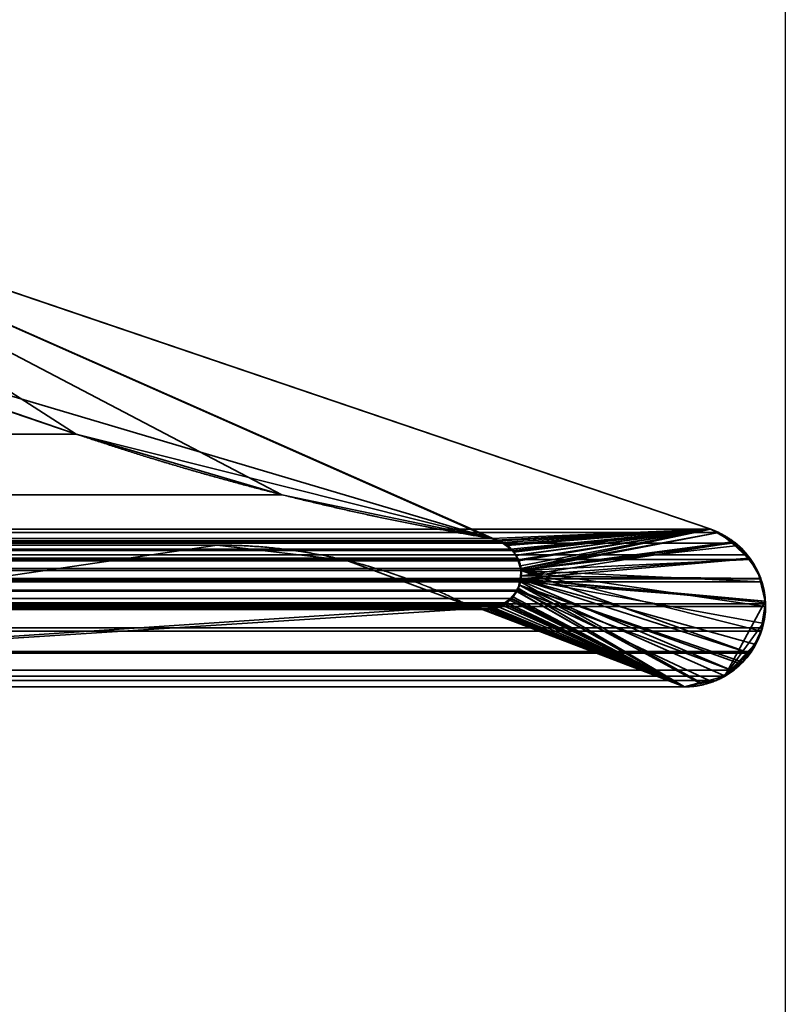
# Model space of a CAD drawing. Header units: millimetres. Extents: x -490 to 6690, y -115 to 132.
# Tile 144 of 256: x 309 to 313, y -3 to 2. Entities that reach past the tile are written whole.
import ezdxf

# ---------------------------------------------------------------- set-up
doc = ezdxf.new("R2010")
doc.units = ezdxf.units.MM
doc.layers.add('151', color=7, linetype='Continuous', true_color=0xffffff)

# ---------------------------------------------------------------- blocks, each defined once
blk = doc.blocks.new('UG_SURFACE_001')
at = {"layer": '151', "color": 252, "linetype": 'Continuous', "lineweight": 35}
for points in [[(490, -6.2, 2201.9999), (490, 113.2, 2201.9999), (-490, 113.2, 2201.9999), (-490, -6.2, 2201.9999)], [(-340, -6.2, 2052), (-340, 113.2, 2052), (340, 113.2, 2052), (340, -6.2, 2052)]]:
    blk.add_3dface(points, dxfattribs=at)
blk = doc.blocks.new('UG_SURFACE_045')
at = {"layer": '151', "color": 14, "linetype": 'Continuous', "lineweight": 35}
for points in [[(317.3, -10, 2024.3001), (317.3, 19, 2024.3001), (-317.3, 19, 2024.3001), (-317.3, -10, 2024.3001)], [(313.25, 16.25, 2020.2501), (313.25, -22, 2020.2501), (-313.25, -22, 2020.2501), (-313.25, 16.25, 2020.2501)]]:
    blk.add_3dface(points, dxfattribs=at)
blk = doc.blocks.new('UG_SURFACE_046')
at = {"layer": '151', "color": 7, "linetype": 'Continuous', "lineweight": 35}
for points in [[(-313.25, 16, 2020.2501), (-313.25, -22, 2020.2501), (313.25, -22, 2020.2501), (313.25, 16, 2020.2501)], [(313, 16, 2020), (313, -22, 2020), (-313, -22, 2020), (-313, 16, 2020)]]:
    blk.add_3dface(points, dxfattribs=at)
blk = doc.blocks.new('UG_SURFACE_054')
at = {"layer": '151', "color": 46, "linetype": 'Continuous', "lineweight": 35}
for points in [[(307.1912, 2.4839, 2014.1912), (311.2469, 3.6468, 2018.2469), (311.5824, 3.1368, 2018.5823), (307.3519, 1.9237, 2014.3518)], [(-311.5824, 3.1368, 2018.5823), (-307.3519, 1.9237, 2014.3518), (307.3519, 1.9237, 2014.3518), (311.5824, 3.1368, 2018.5823)], [(-307.3378, 1.3457, 2014.3378), (-312.6169, -0.45, 2019.6168), (312.6169, -0.45, 2019.6168), (307.3378, 1.3457, 2014.3378)], [(309.3752, 0.0371, 2016.3753), (307.1501, 0.794, 2014.1501), (307.3378, 1.3457, 2014.3378)], [(307.3378, 1.3457, 2014.3378), (312.6169, -0.45, 2019.6168), (311.4966, -0.4967, 2018.4968), (310.4251, -0.273, 2017.4251)], [(310.4251, -0.273, 2017.4251), (309.3752, 0.0371, 2016.3753), (307.3378, 1.3457, 2014.3378)], [(-309.3752, 0.0371, 2016.3753), (-307.1501, 0.794, 2014.1501), (307.1501, 0.794, 2014.1501), (309.3752, 0.0371, 2016.3753)], [(-310.4251, -0.273, 2017.4251), (309.3752, 0.0371, 2016.3753), (310.4251, -0.273, 2017.4251)], [(-310.4251, -0.273, 2017.4251), (-309.3752, 0.0371, 2016.3753), (309.3752, 0.0371, 2016.3753)], [(310.4251, -0.273, 2017.4251), (-311.4966, -0.4967, 2018.4968), (-310.4251, -0.273, 2017.4251)], [(310.4251, -0.273, 2017.4251), (311.4966, -0.4967, 2018.4968), (-311.4966, -0.4967, 2018.4968)], [(312.6591, -0.467, 2019.659), (312.6169, -0.45, 2019.6168), (-312.6169, -0.45, 2019.6168), (-312.6591, -0.467, 2019.659)], [(312.6169, -0.45, 2019.6168), (311.5389, -0.5091, 2018.539), (311.4966, -0.4967, 2018.4968)], [(311.5501, -0.5173, 2018.5502), (311.5389, -0.5091, 2018.539), (312.6169, -0.45, 2019.6168)], [(312.6169, -0.45, 2019.6168), (311.5962, -0.5514, 2018.5962), (311.5501, -0.5173, 2018.5502)], [(312.6169, -0.45, 2019.6168), (311.6063, -0.5588, 2018.6062), (311.5962, -0.5514, 2018.5962)], [(311.6373, -0.6107, 2018.6374), (311.6291, -0.5971, 2018.6291), (311.6063, -0.5588, 2018.6062), (312.6169, -0.45, 2019.6168)], [(311.6468, -0.6506, 2018.6467), (311.6373, -0.6107, 2018.6374), (312.6169, -0.45, 2019.6168)], [(312.6169, -0.45, 2019.6168), (312.6591, -0.467, 2019.659), (311.6492, -0.6609, 2018.6491), (311.6468, -0.6506, 2018.6467)], [(-312.6591, -0.467, 2019.659), (-312.727, -0.5199, 2019.727), (312.727, -0.5199, 2019.727)], [(-312.6591, -0.467, 2019.659), (312.727, -0.5199, 2019.727), (312.6591, -0.467, 2019.659)], [(-311.5499, -0.5199, 2018.5499), (-311.4966, -0.4967, 2018.4968), (311.4966, -0.4967, 2018.4968)], [(311.4966, -0.4967, 2018.4968), (311.5389, -0.5091, 2018.539), (-311.5499, -0.5199, 2018.5499)], [(311.6492, -0.6609, 2018.6491), (312.6591, -0.467, 2019.659), (312.727, -0.5199, 2019.727)], [(312.8041, -0.58, 2019.8042), (312.727, -0.5199, 2019.727), (-312.727, -0.5199, 2019.727), (-312.8041, -0.58, 2019.8042)], [(-311.6241, -0.5838, 2018.6241), (-311.5956, -0.5516, 2018.5955), (311.5962, -0.5514, 2018.5962)], [(311.5962, -0.5514, 2018.5962), (311.6063, -0.5588, 2018.6062), (-311.6241, -0.5838, 2018.6241)], [(311.5962, -0.5514, 2018.5962), (-311.5956, -0.5516, 2018.5955), (-311.5783, -0.5322, 2018.5783)], [(311.5962, -0.5514, 2018.5962), (-311.5783, -0.5322, 2018.5783), (-311.5499, -0.5199, 2018.5499)], [(311.5389, -0.5091, 2018.539), (311.5501, -0.5173, 2018.5502), (-311.5499, -0.5199, 2018.5499)], [(-311.5499, -0.5199, 2018.5499), (311.5501, -0.5173, 2018.5502), (311.5962, -0.5514, 2018.5962)], [(310.7576, -0.6093, 2017.7577), (310.0955, -0.5306, 2017.0956), (-310.0955, -0.5306, 2017.0956), (-310.7576, -0.6093, 2017.7577)], [(310.0955, -0.5306, 2017.0956), (305.1716, -0.5306, 2012.1715), (-305.1716, -0.5306, 2012.1715), (-310.0955, -0.5306, 2017.0956)], [(305.1716, -1.2556, 2012.1715), (305.1716, -0.5306, 2012.1715), (310.0955, -0.5306, 2017.0956)], [(310.0955, -0.5306, 2017.0956), (310.7576, -0.6093, 2017.7577), (311.3828, -0.841, 2018.3828), (305.1716, -1.2556, 2012.1715)], [(312.727, -0.5199, 2019.727), (312.8041, -0.58, 2019.8042), (312.8183, -0.6051, 2019.8183), (311.6492, -0.6609, 2018.6491)], [(-312.8041, -0.58, 2019.8042), (-312.8183, -0.6051, 2019.8183), (312.8183, -0.6051, 2019.8183)], [(-312.8041, -0.58, 2019.8042), (312.8183, -0.6051, 2019.8183), (312.8041, -0.58, 2019.8042)], [(-311.6454, -0.6371, 2018.6455), (-311.6292, -0.5965, 2018.6293), (311.6291, -0.5971, 2018.6291)], [(311.6291, -0.5971, 2018.6291), (311.6373, -0.6107, 2018.6374), (-311.6454, -0.6371, 2018.6455)], [(311.6291, -0.5971, 2018.6291), (-311.6292, -0.5965, 2018.6293), (-311.6241, -0.5838, 2018.6241)], [(311.6063, -0.5588, 2018.6062), (311.6291, -0.5971, 2018.6291), (-311.6241, -0.5838, 2018.6241)], [(312.873, -0.7016, 2019.8729), (312.8183, -0.6051, 2019.8183), (-312.8183, -0.6051, 2019.8183), (-312.873, -0.7016, 2019.8729)], [(-311.6497, -0.6882, 2018.6496), (-311.6465, -0.6503, 2018.6465), (311.6468, -0.6506, 2018.6467)], [(-311.647, -0.7072, 2018.647), (-311.6497, -0.6882, 2018.6496), (311.6468, -0.6506, 2018.6467)], [(311.6468, -0.6506, 2018.6467), (311.6492, -0.6609, 2018.6491), (-311.647, -0.7072, 2018.647)], [(311.6373, -0.6107, 2018.6374), (-311.6465, -0.6503, 2018.6465), (-311.6454, -0.6371, 2018.6455)], [(311.6373, -0.6107, 2018.6374), (311.6468, -0.6506, 2018.6467), (-311.6465, -0.6503, 2018.6465)], [(-310.7576, -0.6093, 2017.7577), (-311.3828, -0.841, 2018.3828), (311.3828, -0.841, 2018.3828), (310.7576, -0.6093, 2017.7577)], [(311.6492, -0.6609, 2018.6491), (312.8183, -0.6051, 2019.8183), (312.873, -0.7016, 2019.8729), (312.8761, -0.7183, 2019.876)], [(-312.873, -0.7016, 2019.8729), (-312.8761, -0.7183, 2019.876), (312.8761, -0.7183, 2019.876)], [(-312.873, -0.7016, 2019.8729), (312.8761, -0.7183, 2019.876), (312.873, -0.7016, 2019.8729)], [(311.6492, -0.6609, 2018.6491), (311.6468, -0.7073, 2018.6467), (-311.647, -0.7072, 2018.647)], [(311.6468, -0.7073, 2018.6467), (311.6492, -0.6609, 2018.6491), (312.816, -1.0838, 2019.8159)], [(311.6492, -0.6609, 2018.6491), (312.8956, -0.8445, 2019.8956), (312.8822, -0.9531, 2019.8822), (312.8743, -0.9701, 2019.8743)], [(312.8743, -0.9701, 2019.8743), (312.8252, -1.0754, 2019.8252), (312.816, -1.0838, 2019.8159), (311.6492, -0.6609, 2018.6491)], [(312.8761, -0.7183, 2019.876), (312.8973, -0.8307, 2019.8972), (312.8956, -0.8445, 2019.8956), (311.6492, -0.6609, 2018.6491)], [(312.8973, -0.8307, 2019.8972), (312.8761, -0.7183, 2019.876), (-312.8761, -0.7183, 2019.876), (-312.8973, -0.8307, 2019.8972)], [(-311.6455, -0.7182, 2018.6455), (-311.647, -0.7072, 2018.647), (311.6468, -0.7073, 2018.6467)], [(-311.6455, -0.7182, 2018.6455), (311.6468, -0.7073, 2018.6467), (311.6464, -0.7137, 2018.6465)], [(-311.6288, -0.7612, 2018.6288), (-311.6455, -0.7182, 2018.6455), (311.6464, -0.7137, 2018.6465)], [(311.6464, -0.7137, 2018.6465), (311.6289, -0.7613, 2018.6288), (-311.6288, -0.7612, 2018.6288)], [(311.6289, -0.7613, 2018.6288), (311.6464, -0.7137, 2018.6465), (312.7224, -1.1699, 2019.7225)], [(312.816, -1.0838, 2019.8159), (312.7224, -1.1699, 2019.7225), (311.6464, -0.7137, 2018.6465), (311.6468, -0.7073, 2018.6467)], [(-311.626, -0.7683, 2018.626), (-311.6288, -0.7612, 2018.6288), (311.6289, -0.7613, 2018.6288)], [(-311.626, -0.7683, 2018.626), (311.6289, -0.7613, 2018.6288), (311.6269, -0.7668, 2018.6269)], [(-311.626, -0.7683, 2018.626), (311.6269, -0.7668, 2018.6269), (311.5937, -0.8045, 2018.5938)], [(311.5937, -0.8045, 2018.5938), (-311.5952, -0.8073, 2018.5952), (-311.626, -0.7683, 2018.626)], [(-311.5912, -0.8123, 2018.5912), (-311.5952, -0.8073, 2018.5952), (311.5937, -0.8045, 2018.5938)], [(-311.5912, -0.8123, 2018.5912), (311.5937, -0.8045, 2018.5938), (311.5753, -0.8255, 2018.5752)], [(312.4836, -1.2556, 2019.4836), (311.5753, -0.8255, 2018.5752), (311.5937, -0.8045, 2018.5938)], [(311.5937, -0.8045, 2018.5938), (311.6269, -0.7668, 2018.6269), (312.4836, -1.2556, 2019.4836)], [(312.6092, -1.2224, 2019.6092), (312.4836, -1.2556, 2019.4836), (311.6269, -0.7668, 2018.6269), (311.6289, -0.7613, 2018.6288)], [(311.6289, -0.7613, 2018.6288), (312.7224, -1.1699, 2019.7225), (312.6881, -1.2015, 2019.6881), (312.6092, -1.2224, 2019.6092)], [(-312.8973, -0.8307, 2019.8972), (312.8956, -0.8445, 2019.8956), (312.8973, -0.8307, 2019.8972)], [(-312.8973, -0.8307, 2019.8972), (-312.8956, -0.8445, 2019.8956), (312.8956, -0.8445, 2019.8956)], [(312.8956, -0.8445, 2019.8956), (-312.8956, -0.8445, 2019.8956), (-312.8822, -0.9531, 2019.8822)], [(312.8822, -0.9531, 2019.8822), (312.8956, -0.8445, 2019.8956), (-312.8822, -0.9531, 2019.8822)], [(-311.5912, -0.8123, 2018.5912), (311.5753, -0.8255, 2018.5752), (311.5481, -0.8358, 2018.548)], [(311.5481, -0.8358, 2018.548), (-311.5478, -0.8364, 2018.5478), (-311.5912, -0.8123, 2018.5912)], [(-311.5145, -0.8548, 2018.5144), (-311.5478, -0.8364, 2018.5478), (311.5481, -0.8358, 2018.548)], [(-311.4946, -0.8548, 2018.4946), (-311.5145, -0.8548, 2018.5144), (311.5481, -0.8358, 2018.548)], [(311.5481, -0.8358, 2018.548), (311.4941, -0.8564, 2018.4941), (-311.4946, -0.8548, 2018.4946)], [(-311.4373, -0.8549, 2018.4374), (-311.4946, -0.8548, 2018.4946), (311.4941, -0.8564, 2018.4941)], [(311.4835, -0.8604, 2018.4834), (311.438, -0.8517, 2018.4381), (-311.4373, -0.8549, 2018.4374)], [(-311.4189, -0.8549, 2018.419), (-311.4373, -0.8549, 2018.4374), (311.438, -0.8517, 2018.4381)], [(311.4941, -0.8564, 2018.4941), (311.4835, -0.8604, 2018.4834), (-311.4373, -0.8549, 2018.4374)], [(-311.4189, -0.8549, 2018.419), (311.438, -0.8517, 2018.4381), (311.3828, -0.841, 2018.3828)], [(311.3828, -0.841, 2018.3828), (-311.3828, -0.841, 2018.3828), (-311.4189, -0.8549, 2018.419)], [(312.4836, -1.2556, 2019.4836), (305.1716, -1.2556, 2012.1715), (311.3828, -0.841, 2018.3828), (311.438, -0.8517, 2018.4381)], [(311.438, -0.8517, 2018.4381), (311.4835, -0.8604, 2018.4834), (312.4836, -1.2556, 2019.4836)], [(311.4941, -0.8564, 2018.4941), (311.5481, -0.8358, 2018.548), (312.4836, -1.2556, 2019.4836)], [(311.5481, -0.8358, 2018.548), (311.5753, -0.8255, 2018.5752), (312.4836, -1.2556, 2019.4836)], [(312.4836, -1.2556, 2019.4836), (311.4835, -0.8604, 2018.4834), (311.4941, -0.8564, 2018.4941)], [(-312.8822, -0.9531, 2019.8822), (-312.8743, -0.9701, 2019.8743), (312.8743, -0.9701, 2019.8743), (312.8822, -0.9531, 2019.8822)], [(312.8252, -1.0754, 2019.8252), (-312.8743, -0.9701, 2019.8743), (-312.8252, -1.0754, 2019.8252)], [(312.8252, -1.0754, 2019.8252), (312.8743, -0.9701, 2019.8743), (-312.8743, -0.9701, 2019.8743)], [(-312.8252, -1.0754, 2019.8252), (-312.816, -1.0838, 2019.8159), (312.816, -1.0838, 2019.8159), (312.8252, -1.0754, 2019.8252)], [(312.816, -1.0838, 2019.8159), (-312.816, -1.0838, 2019.8159), (-312.7224, -1.1699, 2019.7225), (312.7224, -1.1699, 2019.7225)], [(312.7224, -1.1699, 2019.7225), (-312.7224, -1.1699, 2019.7225), (-312.6881, -1.2015, 2019.6881)], [(312.6881, -1.2015, 2019.6881), (312.7224, -1.1699, 2019.7225), (-312.6881, -1.2015, 2019.6881)], [(-312.6881, -1.2015, 2019.6881), (-312.6092, -1.2224, 2019.6092), (312.6092, -1.2224, 2019.6092), (312.6881, -1.2015, 2019.6881)], [(312.6092, -1.2224, 2019.6092), (-312.6092, -1.2224, 2019.6092), (-312.4836, -1.2556, 2019.4836), (312.4836, -1.2556, 2019.4836)], [(305.1716, -1.2556, 2012.1715), (312.4836, -1.2556, 2019.4836), (-312.4836, -1.2556, 2019.4836), (-305.1716, -1.2556, 2012.1715)]]:
    blk.add_3dface(points, dxfattribs=at)
blk = doc.blocks.new('UG_SURFACE_055')
at = {"layer": '151', "color": 46, "linetype": 'Continuous', "lineweight": 35}
for points in [[(307.1912, 2.4839, -8), (311.2469, 3.6468, -8), (311.5824, 3.1368, -8), (307.3519, 1.9237, -8)], [(307.3519, 1.9237, 2014.3518), (311.5824, 3.1368, 2018.5823), (311.2469, 3.6468, 2018.2469), (307.1912, 2.4839, 2014.1912)], [(311.5824, 3.1368, 2018.5823), (307.3519, 1.9237, 2014.3518), (307.3519, 1.9237, -8), (311.5824, 3.1368, -8)], [(311.4966, -0.4967, -8), (307.1501, 0.794, -8), (307.3378, 1.3457, -8)], [(307.3378, 1.3457, 2014.3378), (307.1501, 0.794, 2014.1501), (309.3752, 0.0371, 2016.3753)], [(307.3378, 1.3457, -8), (311.5695, -0.5259, -8), (311.5177, -0.5051, -8)], [(311.5177, -0.5051, -8), (311.4966, -0.4967, -8), (307.3378, 1.3457, -8)], [(311.5695, -0.5259, -8), (307.3378, 1.3457, -8), (312.6169, -0.45, -8)], [(307.3378, 1.3457, 2014.3378), (309.3752, 0.0371, 2016.3753), (310.4251, -0.273, 2017.4251)], [(310.4251, -0.273, 2017.4251), (311.4966, -0.4967, 2018.4968), (312.6169, -0.45, 2019.6168), (307.3378, 1.3457, 2014.3378)], [(307.3378, 1.3457, 2014.3378), (312.6169, -0.45, 2019.6168), (312.6169, -0.45, -8), (307.3378, 1.3457, -8)], [(309.3752, 0.0371, 2016.3753), (307.1501, 0.794, 2014.1501), (307.1501, 0.794, -8), (309.3752, 0.0371, -8)], [(311.4966, -0.4967, -8), (309.3752, 0.0371, -8), (307.1501, 0.794, -8)], [(310.4251, -0.273, 2017.4251), (309.3752, 0.0371, -8), (311.4966, -0.4967, -8)], [(310.4251, -0.273, 2017.4251), (309.3752, 0.0371, 2016.3753), (309.3752, 0.0371, -8)], [(311.4966, -0.4967, -8), (311.4966, -0.4967, 2018.4968), (310.4251, -0.273, 2017.4251)], [(312.6169, -0.45, 2019.6168), (311.4966, -0.4967, 2018.4968), (311.518, -0.506, 2018.518)], [(312.6169, -0.45, 2019.6168), (311.518, -0.506, 2018.518), (311.5692, -0.5282, 2018.5692)], [(311.5692, -0.5282, 2018.5692), (311.5783, -0.5322, 2018.5783), (312.6169, -0.45, 2019.6168)], [(311.5697, -0.526, -8), (311.5695, -0.5259, -8), (312.6169, -0.45, -8)], [(311.6075, -0.5659, -8), (311.5697, -0.526, -8), (312.6169, -0.45, -8)], [(312.6169, -0.45, 2019.6168), (311.5783, -0.5322, 2018.5783), (311.6085, -0.5662, 2018.6086)], [(312.6169, -0.45, -8), (311.6236, -0.5829, -8), (311.6075, -0.5659, -8)], [(311.6085, -0.5662, 2018.6086), (311.6241, -0.5838, 2018.6241), (312.6169, -0.45, 2019.6168)], [(311.6316, -0.6066, -8), (311.6236, -0.5829, -8), (312.6169, -0.45, -8)], [(312.6169, -0.45, 2019.6168), (311.6241, -0.5838, 2018.6241), (311.6333, -0.6069, 2018.6334)], [(312.6169, -0.45, -8), (311.6474, -0.6529, -8), (311.6316, -0.6066, -8)], [(311.6333, -0.6069, 2018.6334), (311.6454, -0.6371, 2018.6455), (312.6169, -0.45, 2019.6168)], [(312.6591, -0.467, 2019.659), (312.6169, -0.45, 2019.6168), (311.6454, -0.6371, 2018.6455), (311.6467, -0.6528, 2018.6467)], [(311.6488, -0.6572, -8), (311.6474, -0.6529, -8), (312.6169, -0.45, -8), (312.7276, -0.5147, -8)], [(312.7276, -0.5147, -8), (312.6169, -0.45, -8), (312.6169, -0.45, 2019.6168)], [(312.6169, -0.45, 2019.6168), (312.6591, -0.467, 2019.659), (312.7276, -0.5147, -8)], [(311.5177, -0.5051, -8), (311.518, -0.506, 2018.518), (311.4966, -0.4967, 2018.4968)], [(311.4966, -0.4967, 2018.4968), (311.4966, -0.4967, -8), (311.5177, -0.5051, -8)], [(311.6467, -0.6528, 2018.6467), (311.6497, -0.6882, 2018.6496), (312.7266, -0.5196, 2019.7265), (312.6591, -0.467, 2019.659)], [(312.6591, -0.467, 2019.659), (312.7266, -0.5196, 2019.7265), (312.7276, -0.5147, -8)], [(310.0955, -0.5306, 2017.0956), (310.0955, -0.5306, -8), (305.1716, -0.5306, -8), (305.1716, -0.5306, 2012.1715)], [(305.1716, -1.2556, -8), (305.1716, -0.5306, -8), (310.0955, -0.5306, -8)], [(310.0955, -0.5306, -8), (310.7576, -0.6093, -8), (311.3828, -0.841, -8), (305.1716, -1.2556, -8)], [(305.1716, -1.2556, 2012.1715), (311.3828, -0.841, 2018.3828), (310.7576, -0.6093, 2017.7577), (310.0955, -0.5306, 2017.0956)], [(310.0955, -0.5306, 2017.0956), (305.1716, -0.5306, 2012.1715), (305.1716, -1.2556, 2012.1715)], [(310.7576, -0.6093, -8), (310.0955, -0.5306, -8), (310.0955, -0.5306, 2017.0956), (310.7576, -0.6093, 2017.7577)], [(311.518, -0.506, 2018.518), (311.5177, -0.5051, -8), (311.5695, -0.5259, -8)], [(311.5695, -0.5259, -8), (311.5692, -0.5282, 2018.5692), (311.518, -0.506, 2018.518)], [(311.5695, -0.5259, -8), (311.5697, -0.526, -8), (311.5692, -0.5282, 2018.5692)], [(311.5692, -0.5282, 2018.5692), (311.5697, -0.526, -8), (311.6075, -0.5659, -8)], [(311.6075, -0.5659, -8), (311.5783, -0.5322, 2018.5783), (311.5692, -0.5282, 2018.5692)], [(311.6075, -0.5659, -8), (311.6085, -0.5662, 2018.6086), (311.5783, -0.5322, 2018.5783)], [(311.6441, -0.7027, -8), (311.6488, -0.6572, -8), (312.7595, -0.5334, -8), (312.8096, -0.6006, -8)], [(312.7276, -0.5147, -8), (312.7595, -0.5334, -8), (311.6488, -0.6572, -8)], [(311.6497, -0.6882, 2018.6496), (312.8142, -0.5979, 2019.8143), (312.8041, -0.58, 2019.8042), (312.7266, -0.5196, 2019.7265)], [(312.7595, -0.5334, -8), (312.7276, -0.5147, -8), (312.7266, -0.5196, 2019.7265)], [(312.8096, -0.6006, -8), (312.7595, -0.5334, -8), (312.7266, -0.5196, 2019.7265)], [(312.7266, -0.5196, 2019.7265), (312.8041, -0.58, 2019.8042), (312.8096, -0.6006, -8)], [(311.6085, -0.5662, 2018.6086), (311.6075, -0.5659, -8), (311.6236, -0.5829, -8)], [(311.6236, -0.5829, -8), (311.6241, -0.5838, 2018.6241), (311.6085, -0.5662, 2018.6086)], [(311.6241, -0.5838, 2018.6241), (311.6236, -0.5829, -8), (311.6316, -0.6066, -8)], [(311.6316, -0.6066, -8), (311.6333, -0.6069, 2018.6334), (311.6241, -0.5838, 2018.6241)], [(312.8096, -0.6006, -8), (312.8582, -0.6659, -8), (312.8673, -0.7035, -8), (311.6441, -0.7027, -8)], [(311.6497, -0.6882, 2018.6496), (312.8731, -0.7021, 2019.8731), (312.873, -0.7016, 2019.8729), (312.8142, -0.5979, 2019.8143)], [(312.8041, -0.58, 2019.8042), (312.8142, -0.5979, 2019.8143), (312.8096, -0.6006, -8)], [(312.8582, -0.6659, -8), (312.8096, -0.6006, -8), (312.8142, -0.5979, 2019.8143)], [(312.8142, -0.5979, 2019.8143), (312.873, -0.7016, 2019.8729), (312.8582, -0.6659, -8)], [(310.7576, -0.6093, 2017.7577), (311.3828, -0.841, 2018.3828), (311.3828, -0.841, -8), (310.7576, -0.6093, -8)], [(311.6333, -0.6069, 2018.6334), (311.6316, -0.6066, -8), (311.6474, -0.6529, -8)], [(311.6474, -0.6529, -8), (311.6454, -0.6371, 2018.6455), (311.6333, -0.6069, 2018.6334)], [(311.6474, -0.6529, -8), (311.6467, -0.6528, 2018.6467), (311.6454, -0.6371, 2018.6455)], [(311.6497, -0.6882, 2018.6496), (311.6467, -0.6528, 2018.6467), (311.6474, -0.6529, -8)], [(311.6474, -0.6529, -8), (311.6488, -0.6572, -8), (311.6476, -0.7029, 2018.6477)], [(311.6476, -0.7029, 2018.6477), (311.6497, -0.6882, 2018.6496), (311.6474, -0.6529, -8)], [(311.6441, -0.7027, -8), (311.6407, -0.7353, -8), (311.6325, -0.7515, 2018.6327)], [(311.6325, -0.7515, 2018.6327), (311.6455, -0.7182, 2018.6455), (311.6441, -0.7027, -8)], [(312.8401, -1.0369, -8), (312.7816, -1.1289, -8), (311.6407, -0.7353, -8), (311.6441, -0.7027, -8)], [(311.6488, -0.6572, -8), (311.6441, -0.7027, -8), (311.6476, -0.7029, 2018.6477)], [(311.6455, -0.7182, 2018.6455), (311.6476, -0.7029, 2018.6477), (311.6441, -0.7027, -8)], [(311.6441, -0.7027, -8), (312.8673, -0.7035, -8), (312.895, -0.8177, -8)], [(311.6441, -0.7027, -8), (312.8971, -0.8265, -8), (312.8802, -0.9291, -8)], [(312.8802, -0.9291, -8), (312.8702, -0.9895, -8), (312.8401, -1.0369, -8), (311.6441, -0.7027, -8)], [(312.895, -0.8177, -8), (312.8971, -0.8265, -8), (311.6441, -0.7027, -8)], [(311.6476, -0.7029, 2018.6477), (311.6455, -0.7182, 2018.6455), (312.8949, -0.8179, 2019.8948)], [(312.8949, -0.8179, 2019.8948), (312.8731, -0.7021, 2019.8731), (311.6497, -0.6882, 2018.6496), (311.6476, -0.7029, 2018.6477)], [(312.8673, -0.7035, -8), (312.8582, -0.6659, -8), (312.873, -0.7016, 2019.8729)], [(312.873, -0.7016, 2019.8729), (312.8731, -0.7021, 2019.8731), (312.8673, -0.7035, -8)], [(312.895, -0.8177, -8), (312.8673, -0.7035, -8), (312.8731, -0.7021, 2019.8731)], [(312.8731, -0.7021, 2019.8731), (312.8949, -0.8179, 2019.8948), (312.895, -0.8177, -8)], [(311.6314, -0.7511, -8), (311.6052, -0.7953, -8), (311.6055, -0.7943, 2018.6055)], [(312.4836, -1.2556, -8), (311.6052, -0.7953, -8), (311.6314, -0.7511, -8)], [(311.6055, -0.7943, 2018.6055), (311.626, -0.7683, 2018.626), (311.6314, -0.7511, -8)], [(311.626, -0.7683, 2018.626), (311.6325, -0.7515, 2018.6327), (311.6314, -0.7511, -8)], [(311.6325, -0.7515, 2018.6327), (311.626, -0.7683, 2018.626), (312.4836, -1.2556, 2019.4836)], [(311.6407, -0.7353, -8), (311.6314, -0.7511, -8), (311.6325, -0.7515, 2018.6327)], [(312.5657, -1.2389, -8), (312.4836, -1.2556, -8), (311.6314, -0.7511, -8), (311.6407, -0.7353, -8)], [(312.4836, -1.2556, 2019.4836), (312.5656, -1.2339, 2019.5656), (311.6455, -0.7182, 2018.6455), (311.6325, -0.7515, 2018.6327)], [(311.6407, -0.7353, -8), (312.7816, -1.1289, -8), (312.7691, -1.1375, -8)], [(312.7691, -1.1375, -8), (312.6834, -1.1965, -8), (311.6407, -0.7353, -8)], [(312.6834, -1.1965, -8), (312.6455, -1.2226, -8), (312.5657, -1.2389, -8), (311.6407, -0.7353, -8)], [(312.8949, -0.8179, 2019.8948), (311.6455, -0.7182, 2018.6455), (312.5656, -1.2339, 2019.5656), (312.6872, -1.2018, 2019.6872)], [(311.6007, -0.8028, -8), (311.5596, -0.8312, -8), (311.5604, -0.8294, 2018.5604)], [(311.5596, -0.8312, -8), (311.6007, -0.8028, -8), (312.4836, -1.2556, -8)], [(311.6052, -0.7953, -8), (311.6007, -0.8028, -8), (311.5604, -0.8294, 2018.5604)], [(311.5604, -0.8294, 2018.5604), (311.5912, -0.8123, 2018.5912), (311.6052, -0.7953, -8)], [(311.5912, -0.8123, 2018.5912), (311.6055, -0.7943, 2018.6055), (311.6052, -0.7953, -8)], [(311.6055, -0.7943, 2018.6055), (311.5912, -0.8123, 2018.5912), (312.4836, -1.2556, 2019.4836)], [(312.4836, -1.2556, -8), (311.6007, -0.8028, -8), (311.6052, -0.7953, -8)], [(312.4836, -1.2556, 2019.4836), (311.626, -0.7683, 2018.626), (311.6055, -0.7943, 2018.6055)], [(312.4836, -1.2556, -8), (305.1716, -1.2556, -8), (311.3828, -0.841, -8), (311.4462, -0.8577, -8)], [(305.1716, -1.2556, 2012.1715), (311.4189, -0.8549, 2018.419), (311.3828, -0.841, 2018.3828)], [(311.4455, -0.8549, 2018.4455), (311.4189, -0.8549, 2018.419), (305.1716, -1.2556, 2012.1715), (312.4836, -1.2556, 2019.4836)], [(311.4462, -0.8577, -8), (311.3828, -0.841, -8), (311.3828, -0.841, 2018.3828)], [(311.3828, -0.841, 2018.3828), (311.4189, -0.8549, 2018.419), (311.4462, -0.8577, -8)], [(311.4189, -0.8549, 2018.419), (311.4455, -0.8549, 2018.4455), (311.4462, -0.8577, -8)], [(311.5095, -0.8521, -8), (311.4587, -0.861, -8), (311.4455, -0.8549, 2018.4455)], [(311.4455, -0.8549, 2018.4455), (311.5102, -0.8548, 2018.5101), (311.5095, -0.8521, -8)], [(311.5102, -0.8548, 2018.5101), (311.4455, -0.8549, 2018.4455), (312.4836, -1.2556, 2019.4836)], [(311.4587, -0.861, -8), (311.4462, -0.8577, -8), (311.4455, -0.8549, 2018.4455)], [(312.4836, -1.2556, -8), (311.4587, -0.861, -8), (311.5095, -0.8521, -8)], [(311.5361, -0.8475, -8), (311.5095, -0.8521, -8), (311.5102, -0.8548, 2018.5101)], [(311.5095, -0.8521, -8), (311.5361, -0.8475, -8), (312.4836, -1.2556, -8)], [(311.5102, -0.8548, 2018.5101), (311.5145, -0.8548, 2018.5144), (311.5361, -0.8475, -8)], [(312.4836, -1.2556, 2019.4836), (311.5145, -0.8548, 2018.5144), (311.5102, -0.8548, 2018.5101)], [(311.5145, -0.8548, 2018.5144), (311.5604, -0.8294, 2018.5604), (311.5596, -0.8312, -8)], [(311.5604, -0.8294, 2018.5604), (311.5145, -0.8548, 2018.5144), (312.4836, -1.2556, 2019.4836)], [(311.5596, -0.8312, -8), (311.5361, -0.8475, -8), (311.5145, -0.8548, 2018.5144)], [(312.4836, -1.2556, -8), (311.5361, -0.8475, -8), (311.5596, -0.8312, -8)], [(312.4836, -1.2556, 2019.4836), (311.5912, -0.8123, 2018.5912), (311.5604, -0.8294, 2018.5604)], [(312.8851, -0.9297, 2019.8851), (312.8973, -0.8307, 2019.8972), (312.8949, -0.8179, 2019.8948), (312.6872, -1.2018, 2019.6872)], [(312.8851, -0.9297, 2019.8851), (312.8802, -0.9291, -8), (312.8971, -0.8265, -8)], [(312.8971, -0.8265, -8), (312.8973, -0.8307, 2019.8972), (312.8851, -0.9297, 2019.8851)], [(312.8971, -0.8265, -8), (312.895, -0.8177, -8), (312.8949, -0.8179, 2019.8948)], [(312.8949, -0.8179, 2019.8948), (312.8973, -0.8307, 2019.8972), (312.8971, -0.8265, -8)], [(311.4462, -0.8577, -8), (311.4587, -0.861, -8), (312.4836, -1.2556, -8)], [(312.6872, -1.2018, 2019.6872), (312.8428, -1.0375, 2019.8429), (312.8822, -0.9531, 2019.8822), (312.8851, -0.9297, 2019.8851)], [(312.8702, -0.9895, -8), (312.8822, -0.9531, 2019.8822), (312.8428, -1.0375, 2019.8429)], [(312.8822, -0.9531, 2019.8822), (312.8702, -0.9895, -8), (312.8802, -0.9291, -8)], [(312.8802, -0.9291, -8), (312.8851, -0.9297, 2019.8851), (312.8822, -0.9531, 2019.8822)], [(312.8428, -1.0375, 2019.8429), (312.8401, -1.0369, -8), (312.8702, -0.9895, -8)], [(312.8428, -1.0375, 2019.8429), (312.6872, -1.2018, 2019.6872), (312.6881, -1.2015, 2019.6881), (312.766, -1.1298, 2019.7661)], [(312.766, -1.1298, 2019.7661), (312.8252, -1.0754, 2019.8252), (312.8428, -1.0375, 2019.8429)], [(312.7816, -1.1289, -8), (312.8401, -1.0369, -8), (312.8428, -1.0375, 2019.8429)], [(312.7816, -1.1289, -8), (312.8428, -1.0375, 2019.8429), (312.8252, -1.0754, 2019.8252)], [(312.7816, -1.1289, -8), (312.8252, -1.0754, 2019.8252), (312.766, -1.1298, 2019.7661)], [(312.6872, -1.2018, 2019.6872), (312.6834, -1.1965, -8), (312.7691, -1.1375, -8)], [(312.7691, -1.1375, -8), (312.6881, -1.2015, 2019.6881), (312.6872, -1.2018, 2019.6872)], [(312.7691, -1.1375, -8), (312.766, -1.1298, 2019.7661), (312.6881, -1.2015, 2019.6881)], [(312.766, -1.1298, 2019.7661), (312.7691, -1.1375, -8), (312.7816, -1.1289, -8)], [(312.6455, -1.2226, -8), (312.6872, -1.2018, 2019.6872), (312.5656, -1.2339, 2019.5656)], [(312.6455, -1.2226, -8), (312.6834, -1.1965, -8), (312.6872, -1.2018, 2019.6872)], [(305.1716, -1.2556, 2012.1715), (305.1716, -1.2556, -8), (312.4836, -1.2556, -8), (312.4836, -1.2556, 2019.4836)], [(312.5657, -1.2389, -8), (312.5656, -1.2339, 2019.5656), (312.4836, -1.2556, 2019.4836)], [(312.4836, -1.2556, 2019.4836), (312.4836, -1.2556, -8), (312.5657, -1.2389, -8)], [(312.5656, -1.2339, 2019.5656), (312.5657, -1.2389, -8), (312.6455, -1.2226, -8)]]:
    blk.add_3dface(points, dxfattribs=at)
blk = doc.blocks.new('UG_SURFACE_072')
at = {"layer": '151', "color": 254, "linetype": 'Continuous', "lineweight": 35}
for points in [[(323.25, 111.75, 2030.2501), (-323.25, 111.75, 2030.2501), (-323.25, -10, 2030.2501), (323.25, -10, 2030.2501)], [(317.5, 21, 2024.4999), (317.5, -8, 2024.4999), (-317.5, -8, 2024.4999), (-317.5, 21, 2024.4999)]]:
    blk.add_3dface(points, dxfattribs=at)

msp = doc.modelspace()

# ---------------------------------------------------------------- linework, layer by layer
at = {"layer": '151', "color": 253, "linetype": 'Continuous', "lineweight": -3}
for p, q in [((312.6169, -0.45, 2019.6169), (307.3378, 1.3457, 2014.3378)), ((307.3378, 1.3457, -8), (312.6169, -0.45, -8)), ((307.3378, 1.3457, 2014.3378), (312.6169, -0.45, 2019.6169)), ((307.1501, 0.794, 2014.1501), (309.3752, 0.0371, 2016.3752)), ((307.1501, 0.794, 2014.1501), (309.3752, 0.0371, 2016.3752)), ((309.3752, 0.0371, -8), (307.1501, 0.794, -8)), ((-309.3752, 0.0371, 2016.3752), (309.3752, 0.0371, 2016.3752)), ((309.3752, 0.0371, 2016.3752), (309.3752, 0.0371, -8)), ((312.6169, -0.45, 2019.6169), (-312.6169, -0.45, 2019.6169)), ((312.6169, -0.45, -8), (312.6169, -0.45, 2019.6169)), ((-311.4966, -0.4967, 2018.4966), (311.4966, -0.4967, 2018.4966)), ((311.4966, -0.4967, 2018.4966), (311.4966, -0.4967, -8)), ((-310.0956, -0.5306, 2017.0956), (310.0956, -0.5306, 2017.0956)), ((305.1716, -0.5306, 2012.1716), (310.0956, -0.5306, 2017.0956)), ((305.1716, -0.5306, -8), (310.0956, -0.5306, -8)), ((310.0956, -0.5306, 2017.0956), (305.1716, -0.5306, 2012.1716)), ((310.0956, -0.5306, 2017.0956), (310.0956, -0.5306, -8)), ((-311.3828, -0.841, 2018.3828), (311.3828, -0.841, 2018.3828)), ((311.3828, -0.841, 2018.3828), (311.3828, -0.841, -8)), ((312.4836, -1.2556, 2019.4836), (-312.4836, -1.2556, 2019.4836)), ((312.4836, -1.2556, 2019.4836), (305.1716, -1.2556, 2012.1716)), ((312.4836, -1.2556, -8), (305.1716, -1.2556, -8)), ((305.1716, -1.2556, 2012.1716), (312.4836, -1.2556, 2019.4836)), ((312.4836, -1.2556, -8), (312.4836, -1.2556, 2019.4836))]:
    msp.add_line(p, q, dxfattribs=at)
at = {"layer": '151', "color": 253, "linetype": 'Continuous', "lineweight": -3, "extrusion": (0, 0, -1)}
for centre, radius, start, end in [((-313.7088, 12.7773, 8), 13.4571, 279.46162, 288.78574), ((-312.4836, -0.8418, 8), 0.4138, 108.7857, 270), ((-310.0956, -3.3543, 8), 2.8238, 90, 117.1205)]:
    msp.add_arc(centre, radius, start, end, dxfattribs=at)
at = {"layer": '151', "color": 253, "linetype": 'Continuous', "lineweight": -3}
msp.add_arc((311.4665, -0.6777, -8), 0.1835, 242.8795, 80.5384, dxfattribs=at)
for points, weights in [([(309.3752, 0.0371, 2016.3752), (309.8938, -0.1393, 2016.8938), (310.4214, -0.2874, 2017.4214), (310.9563, -0.4066, 2017.9563), (311.4966, -0.4967, 2018.4966)], [1, 0.998345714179, 0.997794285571, 0.998345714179, 1]), ([(311.4966, -0.4967, 2018.4966), (310.9563, -0.4066, 2017.9563), (310.4214, -0.2874, 2017.4214), (309.8938, -0.1393, 2016.8938), (309.3752, 0.0371, 2016.3752)], [1, 0.998345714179, 0.997794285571, 0.998345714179, 1]), ([(310.0956, -0.5306, 2017.0956), (310.4313, -0.5306, 2017.4313), (310.7639, -0.5833, 2017.7639), (311.084, -0.688, 2018.084), (311.3828, -0.841, 2018.3828)], [1, 0.986061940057, 0.981415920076, 0.986061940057, 1]), ([(311.3828, -0.841, 2018.3828), (311.084, -0.688, 2018.084), (310.7639, -0.5833, 2017.7639), (310.4313, -0.5306, 2017.4313), (310.0956, -0.5306, 2017.0956)], [1, 0.986061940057, 0.981415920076, 0.986061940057, 1])]:
    msp.add_rational_spline(points, weights, degree=4, dxfattribs=at)
for points, weights, knots in [([(312.4836, -1.2556, 2019.4836), (312.6175, -1.2556, 2019.6175), (312.7837, -1.1956, 2019.7837), (312.87, -1.0414, 2019.87), (312.9137, -0.7773, 2019.9137), (312.8817, -0.6034, 2019.8817), (312.7436, -0.4931, 2019.7436), (312.6169, -0.45, 2019.6169)], [1, 1, 0.96243638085, 1, 1, 0.96243638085, 1, 1], [0, 0, 0, 0, 0, 0.5, 0.5, 0.5, 1, 1, 1, 1, 1]), ([(312.4836, -1.2556, 2019.4836), (312.6175, -1.2556, 2019.6175), (312.7837, -1.1956, 2019.7837), (312.87, -1.0414, 2019.87), (312.9137, -0.7773, 2019.9137), (312.8817, -0.6034, 2019.8817), (312.7436, -0.4931, 2019.7436), (312.6169, -0.45, 2019.6169)], [1, 1, 0.96243638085, 1, 1, 0.96243638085, 1, 1], [0, 0, 0, 0, 0, 0.5, 0.5, 0.5, 1, 1, 1, 1, 1]), ([(311.4966, -0.4967, 2018.4966), (311.5459, -0.5049, 2018.5459), (311.5991, -0.5324, 2018.5991), (311.6314, -0.583, 2018.6314), (311.6566, -0.6796, 2018.6566), (311.6533, -0.7394, 2018.6533), (311.6203, -0.7895, 2018.6203), (311.5425, -0.852, 2018.5425), (311.4864, -0.8734, 2018.4864), (311.4272, -0.8638, 2018.4272), (311.3828, -0.841, 2018.3828)], [1, 1, 0.982764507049, 1, 1, 0.982764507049, 1, 1, 0.982764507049, 1, 1], [0, 0, 0, 0, 0, 0.333333, 0.333333, 0.333333, 0.666667, 0.666667, 0.666667, 1, 1, 1, 1, 1]), ([(311.3828, -0.841, 2018.3828), (311.4272, -0.8638, 2018.4272), (311.4864, -0.8734, 2018.4864), (311.5425, -0.852, 2018.5425), (311.6203, -0.7895, 2018.6203), (311.6533, -0.7394, 2018.6533), (311.6566, -0.6796, 2018.6566), (311.6314, -0.583, 2018.6314), (311.5991, -0.5324, 2018.5991), (311.5459, -0.5049, 2018.5459), (311.4966, -0.4967, 2018.4966)], [1, 1, 0.982764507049, 1, 1, 0.982764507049, 1, 1, 0.982764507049, 1, 1], [0, 0, 0, 0, 0, 0.333333, 0.333333, 0.333333, 0.666667, 0.666667, 0.666667, 1, 1, 1, 1, 1])]:
    msp.add_rational_spline(points, weights, degree=4, knots=knots, dxfattribs=at)

# ---------------------------------------------------------------- block references
for name in ['UG_SURFACE_001', 'UG_SURFACE_072', 'UG_SURFACE_045', 'UG_SURFACE_046', 'UG_SURFACE_054', 'UG_SURFACE_055']:
    msp.add_blockref(name, (0, 0), dxfattribs=at)

doc.saveas('drawing.dxf')
